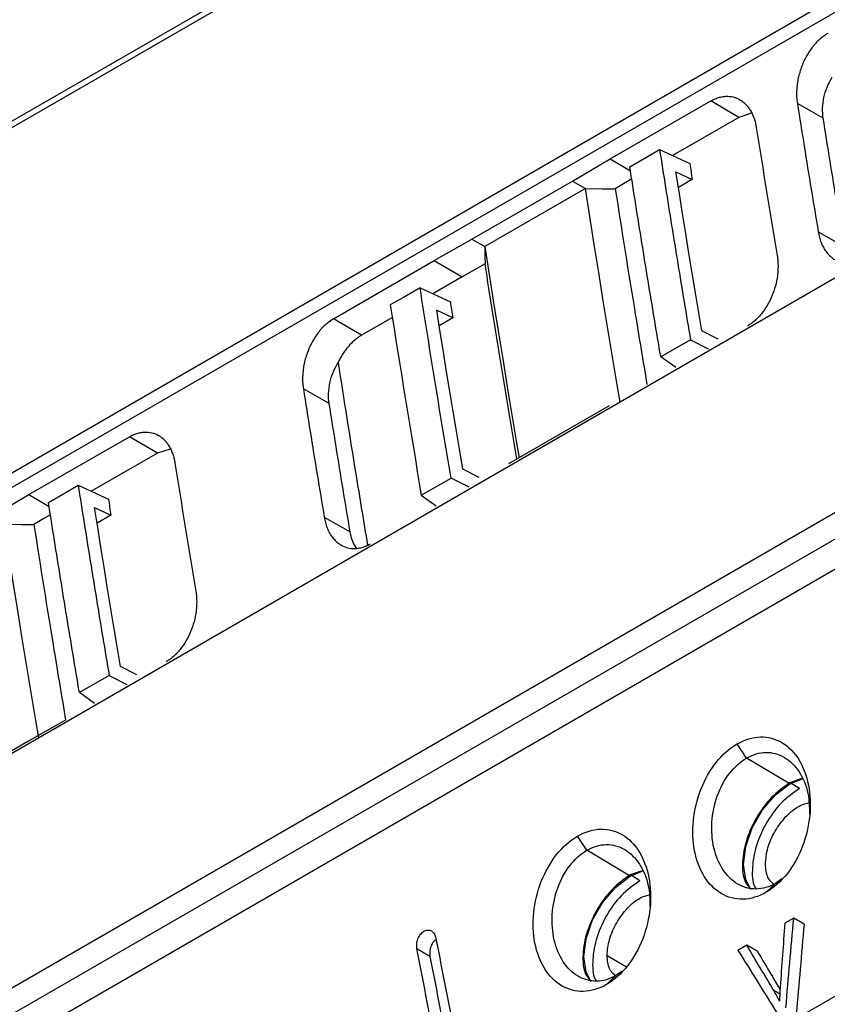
# Model space of a CAD drawing. Header units: millimetres. Extents: x 156812 to 157936, y 112087 to 113571.
# Tile 61 of 204: x 157738 to 157784, y 112221 to 112276. Entities that reach past the tile are written whole.
import ezdxf

# ---------------------------------------------------------------- set-up
doc = ezdxf.new("R2010")
doc.units = ezdxf.units.MM

msp = doc.modelspace()

# ---------------------------------------------------------------- linework, layer by layer
at = {"color": 7, "linetype": 'Continuous', "lineweight": 25}
for p, q in [((157804.067, 112308.453), (157711.231, 112255.055)), ((157719.751, 112240.146), (157807.058, 112290.547)), ((157807.78, 112290.123), (157720.473, 112239.722)), ((157771.913, 112289.662), (157711.354, 112254.702)), ((157809.108, 112275.94), (157722.1, 112225.711)), ((157771.522, 112268.249), (157777.181, 112271.503)), ((157778.753, 112270.58), (157777.181, 112271.503)), ((157783.509, 112270.528), (157782.054, 112271.354)), ((157779.47, 112270.812), (157778.753, 112270.58)), ((157774.299, 112268.781), (157776, 112267.989)), ((157769.405, 112267.001), (157771.522, 112268.249)), ((157771.522, 112268.249), (157772.662, 112267.58)), ((157775.221, 112267.521), (157776.141, 112267.093)), ((157763.748, 112263.735), (157769.405, 112267.001)), ((157769.405, 112267.001), (157770.127, 112266.577)), ((157776.141, 112267.093), (157775.365, 112266.642)), ((157770.127, 112266.577), (157764.47, 112263.311)), ((157783.228, 112264.144), (157784.687, 112263.316)), ((157810.274, 112263.427), (157706.322, 112203.417)), ((157761.623, 112262.535), (157763.748, 112263.735)), ((157763.748, 112263.735), (157764.47, 112263.311)), ((157755.968, 112259.257), (157761.623, 112262.535)), ((157761.623, 112262.535), (157763.195, 112261.611)), ((157706.568, 112202.08), (157810.52, 112262.09)), ((157811.98, 112261.217), (157708.028, 112201.207)), ((157763.195, 112261.611), (157761.555, 112260.661)), ((157760.83, 112260.998), (157762.532, 112260.205)), ((157762.673, 112259.309), (157761.753, 112259.738)), ((157757.54, 112258.334), (157755.968, 112259.257)), ((157759.269, 112259.336), (157757.54, 112258.334)), ((157762.673, 112259.309), (157761.895, 112258.864)), ((157777.605, 112258.115), (157776.679, 112258.582)), ((157776.042, 112258.071), (157774.369, 112257.113)), ((157776.043, 112258.071), (157777.042, 112257.568)), ((157775.217, 112256.511), (157774.368, 112257.113)), ((157755.717, 112254.484), (157754.262, 112255.31)), ((157771.463, 112254.366), (157765.806, 112251.101)), ((157738.818, 112249.37), (157744.477, 112252.624)), ((157746.049, 112251.701), (157744.477, 112252.624)), ((157746.766, 112251.933), (157746.049, 112251.701)), ((157763.208, 112250.813), (157764.134, 112250.347)), ((157760.9, 112249.33), (157762.572, 112250.302)), ((157763.586, 112249.792), (157762.572, 112250.302)), ((157741.595, 112249.901), (157743.296, 112249.11)), ((157736.701, 112248.121), (157738.818, 112249.37)), ((157738.818, 112249.37), (157739.958, 112248.701)), ((157760.9, 112249.33), (157761.741, 112248.732)), ((157742.518, 112248.642), (157743.437, 112248.214)), ((157743.437, 112248.214), (157742.661, 112247.762)), ((157755.437, 112248.1), (157756.895, 112247.272)), ((157744.901, 112239.236), (157743.975, 112239.702)), ((157743.339, 112239.192), (157741.665, 112238.233)), ((157743.339, 112239.192), (157744.338, 112238.689)), ((157814.27, 112238.54), (157711.898, 112179.443)), ((157742.513, 112237.631), (157741.665, 112238.233)), ((157740.885, 112236.687), (157738.759, 112235.487)), ((157738.759, 112235.487), (157733.103, 112232.221)), ((157779.198, 112234.555), (157778.667, 112235.349)), ((157781.634, 112233.1), (157779.199, 112234.555)), ((157782.303, 112233.4), (157781.634, 112233.17)), ((157781.634, 112233.1), (157782.339, 112233.395)), ((157782.166, 112232.842), (157781.707, 112233.125)), ((157770.218, 112229.371), (157769.687, 112230.165)), ((157772.654, 112227.916), (157770.218, 112229.371)), ((157773.323, 112228.216), (157772.654, 112227.986)), ((157772.654, 112227.916), (157773.358, 112228.211)), ((157773.185, 112227.658), (157772.727, 112227.941)), ((157780.83, 112227.506), (157780.301, 112227.006)), ((157781.176, 112227.76), (157780.83, 112227.506)), ((157781.85, 112225.551), (157781.351, 112225.263)), ((157782.435, 112225.213), (157781.85, 112225.551)), ((157761.384, 112223.4), (157760.655, 112223.821)), ((157779.213, 112224.029), (157778.714, 112223.741)), ((157779.798, 112223.691), (157779.213, 112224.029)), ((157771.347, 112223.45), (157772.443, 112222.818)), ((157772.196, 112222.576), (157771.849, 112222.322)), ((157771.849, 112222.322), (157771.32, 112221.822)), ((157781.068, 112221.28), (157780.728, 112221.475))]:
    msp.add_line(p, q, dxfattribs=at)
at = {"color": 7, "linetype": 'Continuous', "lineweight": 25, "flags": 128}
for points in [[(157778.753, 112270.58), (157775.584, 112268.758), (157775.031, 112268.44)], [(157772.625, 112267.807), (157773.562, 112268.352), (157774.298, 112268.78)], [(157776.679, 112258.582), (157776.491, 112259.7), (157776.305, 112260.819), (157776.121, 112261.937), (157775.938, 112263.055), (157775.756, 112264.172), (157775.577, 112265.289), (157775.398, 112266.405), (157775.221, 112267.521)], [(157772.738, 112267.116), (157772.374, 112266.901), (157771.808, 112266.567)], [(157772.082, 112254.569), (157771.918, 112255.537), (157771.654, 112257.117), (157771.393, 112258.696), (157771.134, 112260.274), (157770.878, 112261.851), (157770.625, 112263.427), (157770.374, 112265.002), (157770.127, 112266.577)], [(157770.127, 112266.577), (157771.068, 112266.571), (157771.808, 112266.567)], [(157764.47, 112263.311), (157764.718, 112261.737), (157764.968, 112260.162), (157765.221, 112258.586), (157765.477, 112257.009), (157765.736, 112255.431), (157765.997, 112253.852), (157766.261, 112252.272), (157766.401, 112251.444)], [(157764.47, 112263.311), (157764.479, 112262.768), (157764.486, 112262.341)], [(157764.486, 112262.341), (157763.763, 112261.932), (157763.195, 112261.611)], [(157760.83, 112260.998), (157759.892, 112260.46), (157759.155, 112260.038)], [(157761.753, 112259.738), (157761.929, 112258.624), (157762.107, 112257.509), (157762.287, 112256.394), (157762.468, 112255.279), (157762.651, 112254.163), (157762.835, 112253.047), (157763.021, 112251.93), (157763.208, 112250.813)], [(157746.049, 112251.701), (157742.881, 112249.878), (157742.328, 112249.56)], [(157739.922, 112248.928), (157740.858, 112249.473), (157741.595, 112249.901)], [(157743.975, 112239.702), (157743.788, 112240.821), (157743.602, 112241.939), (157743.417, 112243.057), (157743.234, 112244.175), (157743.053, 112245.292), (157742.873, 112246.409), (157742.694, 112247.526), (157742.518, 112248.642)], [(157740.034, 112248.236), (157739.67, 112248.022), (157739.104, 112247.688)], [(157739.378, 112235.689), (157739.215, 112236.658), (157738.95, 112238.238), (157738.689, 112239.817), (157738.43, 112241.395), (157738.174, 112242.972), (157737.921, 112244.548), (157737.671, 112246.123), (157737.423, 112247.697)], [(157737.423, 112247.697), (157738.364, 112247.692), (157739.104, 112247.688)], [(157779.443, 112227.163), (157779.146, 112227.709), (157779.018, 112228.568), (157779.146, 112229.576), (157779.518, 112230.633), (157780.096, 112231.635), (157780.826, 112232.485), (157781.634, 112233.1)], [(157770.462, 112221.979), (157770.166, 112222.524), (157770.038, 112223.384), (157770.166, 112224.392), (157770.537, 112225.448), (157771.116, 112226.451), (157771.846, 112227.301), (157772.654, 112227.916)]]:
    msp.add_lwpolyline(points, dxfattribs=at)
at = {"color": 7, "linetype": 'Continuous', "lineweight": 25}
for points, knots in [([(157783.759, 112275.301), (157783.721, 112275.278), (157783.646, 112275.233), (157783.538, 112275.158), (157783.437, 112275.081), (157783.343, 112275.002), (157783.255, 112274.922), (157783.175, 112274.843), (157783.1, 112274.765), (157783.032, 112274.689), (157782.861, 112274.487), (157782.621, 112274.144), (157782.389, 112273.685), (157782.239, 112273.292), (157782.139, 112272.956), (157782.068, 112272.62), (157782.023, 112272.287), (157782.006, 112271.963), (157782.014, 112271.649), (157782.041, 112271.452), (157782.054, 112271.354)], [0, 0, 0, 0, 0.03417, 0.066694, 0.097604, 0.126925, 0.154675, 0.180868, 0.205511, 0.22861, 0.250164, 0.383705, 0.49969, 0.573911, 0.647002, 0.7192, 0.790713, 0.861642, 0.9314, 1, 1, 1, 1]), ([(157783.509, 112270.528), (157783.45, 112270.899), (157783.464, 112271.303), (157783.635, 112272.094), (157783.791, 112272.482), (157784.009, 112272.838)], [0, 0, 0, 0, 0.5, 0.5, 1, 1, 1, 1]), ([(157777.181, 112271.503), (157777.222, 112271.526), (157777.303, 112271.571), (157777.426, 112271.627), (157777.548, 112271.674), (157777.671, 112271.712), (157777.793, 112271.74), (157777.916, 112271.759), (157778.138, 112271.777), (157778.453, 112271.747), (157778.768, 112271.617), (157778.996, 112271.46), (157779.153, 112271.317), (157779.296, 112271.151), (157779.422, 112270.962), (157779.532, 112270.753), (157779.622, 112270.526), (157779.695, 112270.282), (157779.727, 112270.108), (157779.743, 112270.02)], [0, 0, 0, 0, 0.035965, 0.071655, 0.107187, 0.142683, 0.178262, 0.214044, 0.250148, 0.374642, 0.499682, 0.561826, 0.624556, 0.687087, 0.749382, 0.812219, 0.874545, 0.936945, 1, 1, 1, 1]), ([(157782.054, 112271.354), (157782.182, 112270.554), (157782.437, 112268.953), (157782.829, 112266.55), (157783.095, 112264.946), (157783.228, 112264.144)], [0, 0, 0, 0, 0.333334, 0.666666, 1, 1, 1, 1]), ([(157784.687, 112263.316), (157784.553, 112264.118), (157784.286, 112265.723), (157783.894, 112268.127), (157783.637, 112269.728), (157783.509, 112270.528)], [0, 0, 0, 0, 0.333334, 0.666666, 1, 1, 1, 1]), ([(157774.299, 112268.781), (157774.411, 112268.068), (157774.635, 112266.642), (157774.979, 112264.502), (157775.327, 112262.36), (157775.682, 112260.216), (157775.922, 112258.786), (157776.043, 112258.071)], [0, 0, 0, 0, 0.200001, 0.4, 0.599998, 0.799998, 1, 1, 1, 1]), ([(157774.368, 112257.113), (157774.249, 112257.827), (157774.01, 112259.256), (157773.656, 112261.396), (157773.308, 112263.535), (157772.963, 112265.672), (157772.738, 112267.095), (157772.625, 112267.807)], [0, 0, 0, 0, 0.199973, 0.399957, 0.599955, 0.799969, 1, 1, 1, 1]), ([(157771.808, 112266.567), (157772.179, 112264.215), (157772.756, 112260.554), (157773.373, 112256.879), (157773.593, 112255.564)], [0, 0, 0, 0, 0.642248, 1, 1, 1, 1]), ([(157783.228, 112264.143), (157783.238, 112264.091), (157783.257, 112263.986), (157783.294, 112263.835), (157783.338, 112263.687), (157783.39, 112263.545), (157783.448, 112263.409), (157783.514, 112263.279), (157783.587, 112263.155), (157783.666, 112263.038), (157783.753, 112262.929), (157783.846, 112262.827), (157783.946, 112262.735), (157784.053, 112262.651), (157784.24, 112262.529), (157784.536, 112262.405), (157784.87, 112262.368), (157785.142, 112262.392), (157785.345, 112262.435), (157785.576, 112262.512), (157785.737, 112262.597), (157785.822, 112262.642)], [0, 0, 0, 0, 0.037358, 0.074788, 0.112322, 0.149991, 0.187826, 0.225855, 0.264107, 0.302612, 0.341399, 0.380502, 0.419955, 0.459798, 0.499994, 0.620487, 0.749412, 0.800369, 0.858927, 0.925418, 1, 1, 1, 1]), ([(157766.274, 112251.371), (157765.97, 112253.18), (157765.354, 112256.843), (157764.778, 112260.494), (157764.486, 112262.341)], [0, 0, 0, 0, 0.493977, 1, 1, 1, 1]), ([(157780.918, 112262.81), (157780.926, 112262.758), (157780.941, 112262.656), (157780.956, 112262.499), (157780.965, 112262.34), (157780.967, 112262.179), (157780.962, 112262.016), (157780.951, 112261.85), (157780.918, 112261.545), (157780.83, 112261.098), (157780.635, 112260.528), (157780.371, 112259.996), (157780.096, 112259.602), (157779.853, 112259.325), (157779.658, 112259.14), (157779.455, 112258.975), (157779.314, 112258.888), (157779.243, 112258.844)], [0, 0, 0, 0, 0.036068, 0.07185, 0.107451, 0.142978, 0.178539, 0.21424, 0.250187, 0.375168, 0.499829, 0.624808, 0.749342, 0.811637, 0.874226, 0.937212, 1, 1, 1, 1]), ([(157762.572, 112250.302), (157762.425, 112251.176), (157762.128, 112252.937), (157761.692, 112255.593), (157761.257, 112258.285), (157760.973, 112260.089), (157760.83, 112260.998)], [0, 0, 0, 0, 0.244816, 0.493088, 0.744816, 1, 1, 1, 1]), ([(157755.968, 112259.257), (157755.929, 112259.234), (157755.854, 112259.189), (157755.746, 112259.114), (157755.645, 112259.037), (157755.551, 112258.958), (157755.464, 112258.879), (157755.383, 112258.799), (157755.309, 112258.722), (157755.24, 112258.646), (157755.069, 112258.444), (157754.829, 112258.1), (157754.598, 112257.641), (157754.447, 112257.248), (157754.348, 112256.912), (157754.276, 112256.576), (157754.232, 112256.243), (157754.215, 112255.919), (157754.223, 112255.605), (157754.249, 112255.408), (157754.262, 112255.31)], [0, 0, 0, 0, 0.03417, 0.066694, 0.097604, 0.126925, 0.154675, 0.180868, 0.205511, 0.22861, 0.250164, 0.383705, 0.49969, 0.573911, 0.647002, 0.7192, 0.790713, 0.861642, 0.9314, 1, 1, 1, 1]), ([(157757.54, 112258.334), (157757.507, 112258.314), (157757.442, 112258.275), (157757.345, 112258.209), (157757.249, 112258.138), (157757.124, 112258.036), (157756.971, 112257.895), (157756.797, 112257.707), (157756.633, 112257.501), (157756.481, 112257.28), (157756.34, 112257.045), (157756.258, 112256.878), (157756.217, 112256.795)], [0, 0, 0, 0, 0.062408, 0.124711, 0.187049, 0.249562, 0.374556, 0.499871, 0.624201, 0.748955, 0.874303, 1, 1, 1, 1]), ([(157755.717, 112254.484), (157755.658, 112254.856), (157755.672, 112255.259), (157755.843, 112256.05), (157755.999, 112256.438), (157756.217, 112256.795)], [0, 0, 0, 0, 0.5, 0.5, 1, 1, 1, 1]), ([(157756.217, 112256.795), (157756.545, 112254.71), (157757.083, 112251.293), (157757.652, 112247.865), (157757.874, 112246.53)], [0, 0, 0, 0, 0.610278, 1, 1, 1, 1]), ([(157754.262, 112255.31), (157754.39, 112254.51), (157754.646, 112252.909), (157755.037, 112250.506), (157755.304, 112248.902), (157755.437, 112248.1)], [0, 0, 0, 0, 0.333334, 0.666666, 1, 1, 1, 1]), ([(157756.895, 112247.272), (157756.762, 112248.074), (157756.495, 112249.679), (157756.102, 112252.083), (157755.846, 112253.684), (157755.717, 112254.484)], [0, 0, 0, 0, 0.333334, 0.666666, 1, 1, 1, 1]), ([(157744.477, 112252.624), (157744.518, 112252.647), (157744.599, 112252.691), (157744.722, 112252.747), (157744.844, 112252.795), (157744.967, 112252.832), (157745.09, 112252.861), (157745.212, 112252.88), (157745.434, 112252.897), (157745.749, 112252.868), (157746.064, 112252.737), (157746.292, 112252.581), (157746.449, 112252.438), (157746.592, 112252.272), (157746.719, 112252.083), (157746.828, 112251.874), (157746.919, 112251.646), (157746.991, 112251.403), (157747.023, 112251.228), (157747.039, 112251.141)], [0, 0, 0, 0, 0.035965, 0.071655, 0.107187, 0.142683, 0.178262, 0.214044, 0.250148, 0.374642, 0.499682, 0.561826, 0.624556, 0.687087, 0.749382, 0.812219, 0.874545, 0.936945, 1, 1, 1, 1]), ([(157741.595, 112249.901), (157741.707, 112249.188), (157741.931, 112247.763), (157742.275, 112245.622), (157742.624, 112243.48), (157742.978, 112241.337), (157743.219, 112239.907), (157743.339, 112239.192)], [0, 0, 0, 0, 0.2000015, 0.4000003, 0.5999984, 0.7999977, 1, 1, 1, 1]), ([(157741.665, 112238.233), (157741.545, 112238.947), (157741.306, 112240.376), (157740.953, 112242.517), (157740.604, 112244.656), (157740.26, 112246.793), (157740.034, 112248.216), (157739.921, 112248.927)], [0, 0, 0, 0, 0.199973, 0.399957, 0.599955, 0.799969, 1, 1, 1, 1]), ([(157755.437, 112248.1), (157755.446, 112248.047), (157755.465, 112247.942), (157755.503, 112247.791), (157755.547, 112247.644), (157755.598, 112247.502), (157755.657, 112247.365), (157755.722, 112247.235), (157755.795, 112247.111), (157755.875, 112246.994), (157755.961, 112246.885), (157756.054, 112246.784), (157756.154, 112246.691), (157756.261, 112246.608), (157756.449, 112246.485), (157756.744, 112246.361), (157757.078, 112246.324), (157757.35, 112246.349), (157757.553, 112246.392), (157757.784, 112246.468), (157757.945, 112246.553), (157758.03, 112246.598)], [0, 0, 0, 0, 0.037358, 0.074788, 0.112322, 0.149991, 0.187826, 0.225855, 0.264107, 0.302612, 0.341399, 0.380502, 0.419955, 0.459798, 0.499994, 0.620487, 0.749412, 0.800369, 0.858927, 0.925418, 1, 1, 1, 1]), ([(157739.104, 112247.688), (157739.475, 112245.336), (157740.053, 112241.674), (157740.669, 112237.999), (157740.89, 112236.685)], [0, 0, 0, 0, 0.642247, 1, 1, 1, 1]), ([(157757.246, 112246.349), (157757.172, 112246.474), (157757.008, 112246.749), (157756.935, 112247.087), (157756.895, 112247.272)], [0, 0, 0, 0, 0.452116, 1, 1, 1, 1]), ([(157748.214, 112243.93), (157748.222, 112243.879), (157748.238, 112243.777), (157748.253, 112243.62), (157748.262, 112243.461), (157748.264, 112243.299), (157748.259, 112243.136), (157748.247, 112242.971), (157748.214, 112242.666), (157748.126, 112242.219), (157747.931, 112241.649), (157747.667, 112241.116), (157747.393, 112240.722), (157747.149, 112240.446), (157746.955, 112240.261), (157746.751, 112240.096), (157746.61, 112240.008), (157746.54, 112239.965)], [0, 0, 0, 0, 0.036068, 0.07185, 0.107451, 0.142978, 0.178539, 0.21424, 0.250187, 0.375168, 0.499829, 0.624808, 0.749342, 0.811637, 0.874226, 0.937212, 1, 1, 1, 1]), ([(157778.667, 112235.349), (157779.093, 112235.595), (157779.54, 112235.728), (157780.404, 112235.753), (157780.819, 112235.643), (157781.557, 112235.205), (157781.879, 112234.878), (157782.385, 112234.06), (157782.571, 112233.569), (157782.781, 112232.492), (157782.806, 112231.907), (157782.69, 112230.725), (157782.55, 112230.128), (157782.116, 112229.011), (157781.824, 112228.489), (157781.13, 112227.61), (157780.726, 112227.251), (157780.301, 112227.006)], [0, 0, 0, 0, 0.125, 0.125, 0.25, 0.25, 0.375, 0.375, 0.5, 0.5, 0.625, 0.625, 0.75, 0.75, 0.875, 0.875, 1, 1, 1, 1]), ([(157780.301, 112227.006), (157779.875, 112226.76), (157779.427, 112226.627), (157778.56, 112226.605), (157778.142, 112226.717), (157777.4, 112227.156), (157777.075, 112227.485), (157776.565, 112228.304), (157776.379, 112228.796), (157776.167, 112229.871), (157776.143, 112230.455), (157776.262, 112231.635), (157776.406, 112232.231), (157776.843, 112233.347), (157777.138, 112233.867), (157777.837, 112234.745), (157778.242, 112235.103), (157778.667, 112235.349)], [0, 0, 0, 0, 0.125, 0.125, 0.25, 0.25, 0.375, 0.375, 0.5, 0.5, 0.625, 0.625, 0.75, 0.75, 0.875, 0.875, 1, 1, 1, 1]), ([(157779.198, 112234.555), (157779.376, 112234.642), (157779.734, 112234.819), (157780.285, 112234.896), (157780.825, 112234.831), (157781.497, 112234.548), (157782.197, 112233.842), (157782.708, 112232.684), (157782.73, 112231.792), (157782.74, 112231.394)], [0, 0, 0, 0, 0.102529, 0.207133, 0.30844, 0.414981, 0.622901, 0.83166, 1, 1, 1, 1]), ([(157780.83, 112227.506), (157780.478, 112227.303), (157780.104, 112227.195), (157779.374, 112227.185), (157779.018, 112227.283), (157778.378, 112227.66), (157778.094, 112227.94), (157777.638, 112228.635), (157777.465, 112229.051), (157777.254, 112229.959), (157777.216, 112230.451), (157777.28, 112231.445), (157777.383, 112231.946), (157777.718, 112232.883), (157777.952, 112233.319), (157778.516, 112234.053), (157778.846, 112234.352), (157779.198, 112234.555)], [0, 0, 0, 0, 0.125, 0.125, 0.25, 0.25, 0.375, 0.375, 0.5, 0.5, 0.625, 0.625, 0.75, 0.75, 0.875, 0.875, 1, 1, 1, 1]), ([(157781.634, 112233.17), (157781.28, 112232.918), (157780.575, 112232.416), (157779.689, 112231.182), (157779.101, 112229.822), (157778.916, 112228.531), (157779.032, 112227.603), (157779.32, 112227.316), (157779.405, 112227.231)], [0, 0, 0, 0, 0.188007, 0.374406, 0.558607, 0.741281, 0.923842, 1, 1, 1, 1]), ([(157782.166, 112232.842), (157781.814, 112232.591), (157781.114, 112232.093), (157780.235, 112230.868), (157779.648, 112229.513), (157779.479, 112228.249), (157779.537, 112227.425), (157779.734, 112227.2), (157779.742, 112227.191)], [0, 0, 0, 0, 0.201837, 0.401944, 0.599695, 0.795802, 0.991791, 1, 1, 1, 1]), ([(157780.257, 112228.594), (157780.285, 112228.893), (157780.341, 112229.491), (157780.775, 112230.463), (157781.392, 112231.294), (157782.116, 112231.898), (157782.572, 112232.013), (157782.791, 112232.068)], [0, 0, 0, 0, 0.203147, 0.406225, 0.609323, 0.812523, 1, 1, 1, 1]), ([(157769.687, 112230.165), (157770.113, 112230.411), (157770.56, 112230.544), (157771.423, 112230.569), (157771.839, 112230.459), (157772.576, 112230.021), (157772.898, 112229.694), (157773.405, 112228.876), (157773.591, 112228.385), (157773.8, 112227.308), (157773.826, 112226.723), (157773.71, 112225.541), (157773.569, 112224.944), (157773.136, 112223.826), (157772.844, 112223.305), (157772.149, 112222.426), (157771.746, 112222.067), (157771.32, 112221.822)], [0, 0, 0, 0, 0.125, 0.125, 0.25, 0.25, 0.375, 0.375, 0.5, 0.5, 0.625, 0.625, 0.75, 0.75, 0.875, 0.875, 1, 1, 1, 1]), ([(157771.32, 112221.822), (157770.895, 112221.576), (157770.446, 112221.443), (157769.58, 112221.421), (157769.162, 112221.532), (157768.419, 112221.972), (157768.095, 112222.3), (157767.585, 112223.12), (157767.398, 112223.612), (157767.187, 112224.687), (157767.163, 112225.271), (157767.282, 112226.45), (157767.425, 112227.046), (157767.863, 112228.163), (157768.158, 112228.683), (157768.857, 112229.561), (157769.262, 112229.919), (157769.687, 112230.165)], [0, 0, 0, 0, 0.125, 0.125, 0.25, 0.25, 0.375, 0.375, 0.5, 0.5, 0.625, 0.625, 0.75, 0.75, 0.875, 0.875, 1, 1, 1, 1]), ([(157770.218, 112229.371), (157770.395, 112229.458), (157770.754, 112229.635), (157771.304, 112229.711), (157771.844, 112229.647), (157772.517, 112229.364), (157773.216, 112228.658), (157773.728, 112227.5), (157773.75, 112226.608), (157773.759, 112226.21)], [0, 0, 0, 0, 0.102529, 0.207133, 0.30844, 0.414981, 0.622901, 0.83166, 1, 1, 1, 1]), ([(157771.849, 112222.322), (157771.498, 112222.119), (157771.124, 112222.011), (157770.394, 112222.001), (157770.038, 112222.099), (157769.398, 112222.476), (157769.114, 112222.756), (157768.658, 112223.451), (157768.485, 112223.867), (157768.274, 112224.775), (157768.235, 112225.267), (157768.299, 112226.261), (157768.402, 112226.762), (157768.738, 112227.699), (157768.972, 112228.135), (157769.535, 112228.869), (157769.866, 112229.167), (157770.218, 112229.371)], [0, 0, 0, 0, 0.125, 0.125, 0.25, 0.25, 0.375, 0.375, 0.5, 0.5, 0.625, 0.625, 0.75, 0.75, 0.875, 0.875, 1, 1, 1, 1]), ([(157780.802, 112227.386), (157780.647, 112227.517), (157780.333, 112227.78), (157780.282, 112228.321), (157780.257, 112228.594)], [0, 0, 0, 0, 0.495647, 1, 1, 1, 1]), ([(157772.654, 112227.986), (157772.3, 112227.734), (157771.595, 112227.232), (157770.708, 112225.998), (157770.121, 112224.638), (157769.936, 112223.347), (157770.051, 112222.419), (157770.34, 112222.132), (157770.425, 112222.047)], [0, 0, 0, 0, 0.188007, 0.374406, 0.558607, 0.741281, 0.923842, 1, 1, 1, 1]), ([(157773.185, 112227.658), (157772.834, 112227.407), (157772.134, 112226.908), (157771.255, 112225.684), (157770.667, 112224.329), (157770.499, 112223.065), (157770.557, 112222.241), (157770.754, 112222.016), (157770.762, 112222.007)], [0, 0, 0, 0, 0.201837, 0.401944, 0.599695, 0.795802, 0.991791, 1, 1, 1, 1]), ([(157771.347, 112223.45), (157771.375, 112223.75), (157771.432, 112224.348), (157771.865, 112225.32), (157772.482, 112226.148), (157773.147, 112226.715), (157773.547, 112226.821), (157773.708, 112226.864)], [0, 0, 0, 0, 0.213637, 0.427202, 0.640788, 0.854481, 1, 1, 1, 1]), ([(157760.655, 112223.821), (157760.651, 112223.843), (157760.644, 112223.888), (157760.639, 112223.957), (157760.638, 112224.029), (157760.645, 112224.124), (157760.665, 112224.245), (157760.71, 112224.389), (157760.774, 112224.526), (157760.881, 112224.684), (157761.044, 112224.83), (157761.224, 112224.888), (157761.366, 112224.877), (157761.467, 112224.836), (157761.556, 112224.768), (157761.628, 112224.676), (157761.684, 112224.564), (157761.705, 112224.477), (157761.716, 112224.433)], [0, 0, 0, 0, 0.031139, 0.062019, 0.092912, 0.12409, 0.185434, 0.246854, 0.312079, 0.377492, 0.496097, 0.615927, 0.681307, 0.747326, 0.810346, 0.873961, 0.936885, 1, 1, 1, 1]), ([(157761.69, 112224.315), (157761.657, 112224.29), (157761.589, 112224.238), (157761.509, 112224.114), (157761.421, 112223.935), (157761.356, 112223.681), (157761.375, 112223.494), (157761.384, 112223.4)], [0, 0, 0, 0, 0.137162, 0.283179, 0.430828, 0.715939, 1, 1, 1, 1]), ([(157779.798, 112223.691), (157780.081, 112223.215), (157780.507, 112222.496), (157780.934, 112221.776), (157781.079, 112221.533)], [0, 0, 0, 0, 0.662469, 1, 1, 1, 1]), ([(157771.893, 112222.243), (157771.737, 112222.373), (157771.424, 112222.637), (157771.373, 112223.178), (157771.347, 112223.45)], [0, 0, 0, 0, 0.495647, 1, 1, 1, 1]), ([(157781.05, 112220.887), (157781, 112220.986), (157780.898, 112221.188), (157780.786, 112221.378), (157780.728, 112221.475)], [0, 0, 0, 0, 0.491141, 1, 1, 1, 1]), ([(157781.085, 112221.681), (157781.077, 112221.549), (157781.061, 112221.283), (157781.054, 112221.019), (157781.05, 112220.887)], [0, 0, 0, 0, 0.500591, 1, 1, 1, 1])]:
    msp.add_open_spline(points, degree=3, knots=knots, dxfattribs=at)
for points in [[(157779.743, 112270.02), (157780.125, 112267.62), (157780.516, 112265.216), (157780.918, 112262.81)], [(157776, 112267.989), (157776.047, 112267.69), (157776.094, 112267.392), (157776.141, 112267.093)], [(157762.532, 112260.205), (157762.579, 112259.907), (157762.626, 112259.608), (157762.673, 112259.309)], [(157759.155, 112260.038), (157759.715, 112256.476), (157760.297, 112252.906), (157760.9, 112249.33)], [(157747.039, 112251.141), (157747.421, 112248.74), (157747.813, 112246.337), (157748.214, 112243.93)], [(157743.296, 112249.11), (157743.343, 112248.811), (157743.39, 112248.512), (157743.437, 112248.214)], [(157781.351, 112225.263), (157781.26, 112224.07), (157781.172, 112222.877), (157781.085, 112221.681)], [(157781.408, 112220.509), (157781.552, 112222.193), (157781.699, 112223.873), (157781.85, 112225.551)], [(157782.435, 112225.213), (157782.285, 112223.535), (157782.138, 112221.854), (157781.994, 112220.171)], [(157761.716, 112224.433), (157762.098, 112222.446), (157762.488, 112220.451), (157762.886, 112218.45)], [(157761.825, 112217.838), (157761.428, 112219.839), (157761.038, 112221.833), (157760.655, 112223.821)], [(157778.714, 112223.741), (157779.441, 112222.57), (157780.173, 112221.397), (157780.908, 112220.221)], [(157780.728, 112221.475), (157780.221, 112222.328), (157779.716, 112223.179), (157779.213, 112224.029)], [(157761.384, 112223.4), (157761.767, 112221.411), (157762.158, 112219.417), (157762.555, 112217.416)]]:
    msp.add_open_spline(points, degree=3, dxfattribs=at)

doc.saveas('drawing.dxf')
